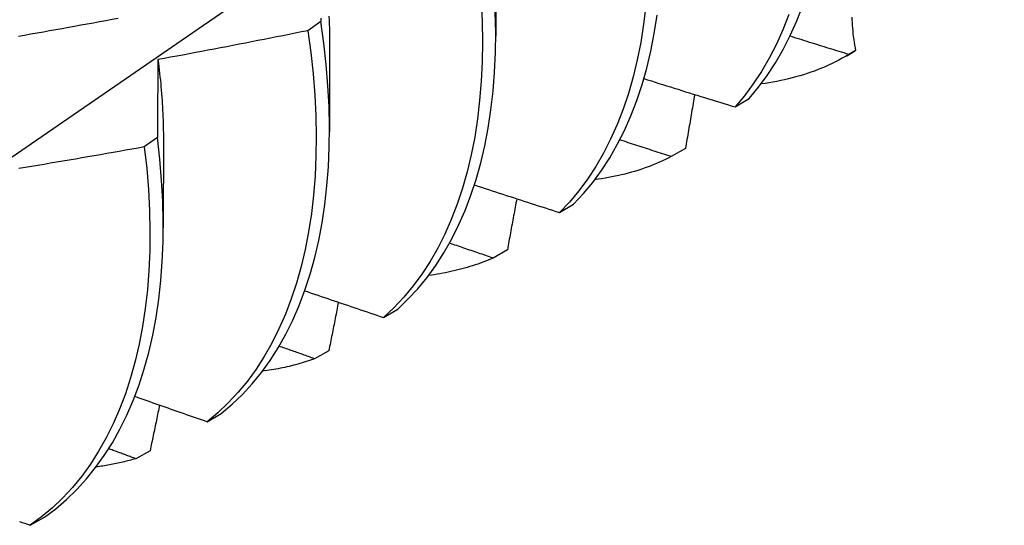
# Model space of a CAD drawing. Header units: inches. Extents: x 25 to 728, y 80 to 333.
# Tile 140 of 160: x 687.204 to 687.41, y 276.634 to 276.739. Entities that reach past the tile are written whole.
import ezdxf

# ---------------------------------------------------------------- set-up
doc = ezdxf.new("R2010")
doc.units = ezdxf.units.IN
doc.header["$MEASUREMENT"] = 0
doc.layers.add('Visible Edges(ANSI)', color=7, linetype='Continuous', lineweight=25)

msp = doc.modelspace()

# ---------------------------------------------------------------- linework, layer by layer
at = {"layer": 'Visible Edges(ANSI)'}
for p, q in [((687.30389, 276.75448), (687.30386, 276.73603)), ((687.26724, 276.73913), (687.26451, 276.73718)), ((687.26909, 276.73444), (687.26907, 276.71599)), ((687.37734, 276.73192), (687.37861, 276.73265)), ((687.3792, 276.733), (687.3778, 276.73219)), ((687.35397, 276.72121), (687.3569, 276.72299)), ((687.23304, 276.7148), (687.2303, 276.71285)), ((687.23429, 276.7144), (687.23427, 276.69595)), ((687.34358, 276.71253), (687.3406, 276.71082)), ((687.31723, 276.69912), (687.32017, 276.70088)), ((687.3063, 276.6913), (687.30331, 276.6896)), ((687.28039, 276.67716), (687.28334, 276.67891)), ((687.26893, 276.67021), (687.26594, 276.66853)), ((687.24345, 276.65535), (687.24641, 276.65709)), ((687.2315, 276.64928), (687.2285, 276.64761)), ((687.20643, 276.63367), (687.2094, 276.6354))]:
    msp.add_line(p, q, dxfattribs=at)
at = {"layer": 'Visible Edges(ANSI)', "flags": 128}
for points in [[(687.19477, 276.70542), (687.21651, 276.72033), (687.2382, 276.73526), (687.25986, 276.75021), (687.28147, 276.76518), (687.30305, 276.78016), (687.32458, 276.79516), (687.34608, 276.81017), (687.36753, 276.8252), (687.38895, 276.84023), (687.41033, 276.85528)], [(687.30079, 276.74348), (687.301, 276.73913), (687.30108, 276.73487), (687.30102, 276.73068), (687.30083, 276.72659), (687.3005, 276.72259), (687.30005, 276.7187), (687.29946, 276.7149), (687.29873, 276.71122), (687.29788, 276.70765), (687.2969, 276.70421), (687.29579, 276.70088), (687.29456, 276.69769), (687.2932, 276.69462), (687.29171, 276.69169), (687.29011, 276.6889), (687.28839, 276.68625), (687.28656, 276.68375), (687.28461, 276.6814), (687.28255, 276.6792), (687.28039, 276.67716)], [(687.33528, 276.7424), (687.33481, 276.73851), (687.33421, 276.73472), (687.33348, 276.73105), (687.33262, 276.72749), (687.33164, 276.72405), (687.33052, 276.72073), (687.32928, 276.71754), (687.32791, 276.71448), (687.32642, 276.71156), (687.32481, 276.70878), (687.32309, 276.70614), (687.32125, 276.70365), (687.31929, 276.70131), (687.31723, 276.69912)], [(687.3569, 276.72299), (687.35886, 276.72533), (687.3607, 276.72782), (687.36242, 276.73047), (687.36403, 276.73325), (687.36552, 276.73617), (687.36688, 276.73923), (687.36812, 276.74242)], [(687.26895, 276.74019), (687.26899, 276.73936), (687.26902, 276.73853), (687.26904, 276.73771), (687.26906, 276.73688), (687.26908, 276.73607), (687.26909, 276.73525), (687.26909, 276.73444)], [(687.28334, 276.67891), (687.28549, 276.68097), (687.28755, 276.68318), (687.28949, 276.68554), (687.29131, 276.68805), (687.29302, 276.69071), (687.29461, 276.69351), (687.29609, 276.69645), (687.29744, 276.69952), (687.29866, 276.70273), (687.29976, 276.70607), (687.30073, 276.70952), (687.30158, 276.7131), (687.30229, 276.71679), (687.30287, 276.72059), (687.30332, 276.72449), (687.30363, 276.7285), (687.30382, 276.7326), (687.30386, 276.73679), (687.30378, 276.74106)], [(687.32017, 276.70088), (687.32223, 276.70308), (687.32417, 276.70544), (687.326, 276.70794), (687.32772, 276.71059), (687.32932, 276.71338), (687.3308, 276.71631), (687.33216, 276.71938), (687.33339, 276.72258), (687.3345, 276.7259), (687.33548, 276.72935), (687.33633, 276.73292), (687.33705, 276.73661), (687.33764, 276.7404)], [(687.36525, 276.74057), (687.364, 276.73739), (687.36262, 276.73434), (687.36113, 276.73143), (687.35951, 276.72866), (687.35778, 276.72603), (687.35593, 276.72355), (687.35397, 276.72121)], [(687.20394, 276.73603), (687.20525, 276.73626), (687.20656, 276.73649), (687.20787, 276.73672), (687.20917, 276.73695), (687.21048, 276.73719), (687.21179, 276.73742), (687.21309, 276.73766), (687.2144, 276.73789), (687.21571, 276.73813), (687.21701, 276.73837), (687.21832, 276.73861), (687.21963, 276.73885), (687.22093, 276.73909), (687.22224, 276.73934), (687.22354, 276.73958), (687.22485, 276.73983)], [(687.24641, 276.65709), (687.24867, 276.65899), (687.25082, 276.66106), (687.25286, 276.66327), (687.2548, 276.66565), (687.25662, 276.66817), (687.25832, 276.67083), (687.25991, 276.67364), (687.26137, 276.67659), (687.26271, 276.67967), (687.26393, 276.68289), (687.26502, 276.68623), (687.26599, 276.68969), (687.26682, 276.69327), (687.26753, 276.69697), (687.2681, 276.70078), (687.26854, 276.70469), (687.26885, 276.7087), (687.26902, 276.71281), (687.26906, 276.717), (687.26897, 276.72128), (687.26874, 276.72564), (687.26837, 276.73007), (687.26788, 276.73457), (687.26724, 276.73913)], [(687.26725, 276.73979), (687.26724, 276.73913)], [(687.3784, 276.74003), (687.37842, 276.73945), (687.37845, 276.73886), (687.37849, 276.73828), (687.37853, 276.73769), (687.37859, 276.73711), (687.37865, 276.73652), (687.37872, 276.73593), (687.3788, 276.73535), (687.37889, 276.73476), (687.37899, 276.73417), (687.37909, 276.73359), (687.3792, 276.733)], [(687.26451, 276.73718), (687.26321, 276.73691), (687.2619, 276.73665), (687.2606, 276.73639), (687.2593, 276.73613), (687.25799, 276.73587), (687.25669, 276.73561), (687.25538, 276.73535), (687.25408, 276.73509), (687.25277, 276.73483), (687.25146, 276.73458), (687.25016, 276.73433), (687.24885, 276.73407), (687.24754, 276.73382), (687.24624, 276.73357), (687.24493, 276.73332), (687.24362, 276.73307), (687.24231, 276.73283), (687.24101, 276.73258), (687.2397, 276.73233), (687.23839, 276.73209), (687.23708, 276.73185), (687.23577, 276.73161), (687.23446, 276.73137), (687.23315, 276.73113)], [(687.26451, 276.73718), (687.26513, 276.73262), (687.26562, 276.72813), (687.26598, 276.7237), (687.2662, 276.71935), (687.26628, 276.71508), (687.26623, 276.71089), (687.26605, 276.70679), (687.26573, 276.70279), (687.26528, 276.69889), (687.2647, 276.69509), (687.26398, 276.6914), (687.26314, 276.68782), (687.26216, 276.68437), (687.26106, 276.68104), (687.25983, 276.67783), (687.25848, 276.67476), (687.25701, 276.67182), (687.25541, 276.66902), (687.2537, 276.66637), (687.25187, 276.66386), (687.24993, 276.6615), (687.24788, 276.65929), (687.24572, 276.65724), (687.24345, 276.65535)], [(687.3778, 276.73219), (687.37729, 276.73235), (687.37677, 276.73251), (687.37626, 276.73267), (687.37574, 276.73283), (687.37523, 276.73299), (687.37471, 276.73314), (687.37419, 276.7333), (687.37368, 276.73346), (687.37316, 276.73362), (687.37265, 276.73378), (687.37213, 276.73394), (687.37162, 276.7341), (687.3711, 276.73426), (687.37059, 276.73442), (687.37008, 276.73458), (687.36956, 276.73474), (687.36905, 276.7349), (687.36853, 276.73506), (687.36802, 276.73523), (687.3675, 276.73539), (687.36699, 276.73555), (687.36648, 276.73571), (687.36596, 276.73587), (687.36545, 276.73603)], [(687.3778, 276.73219), (687.37711, 276.73179), (687.37641, 276.7314), (687.37571, 276.73102), (687.375, 276.73066), (687.37428, 276.73031), (687.37355, 276.72997), (687.37282, 276.72964), (687.37208, 276.72933), (687.37133, 276.72903), (687.37058, 276.72874), (687.36982, 276.72847), (687.36906, 276.7282), (687.36829, 276.72795), (687.36751, 276.72771), (687.36672, 276.72749), (687.36593, 276.72728), (687.36514, 276.72708), (687.36434, 276.72689), (687.36353, 276.72672), (687.36272, 276.72656), (687.3619, 276.72641), (687.36107, 276.72627), (687.36024, 276.72615), (687.35941, 276.72604)], [(687.23315, 276.73113), (687.23315, 276.73046), (687.23314, 276.72979), (687.23313, 276.72912), (687.23313, 276.72845), (687.23312, 276.72777), (687.23312, 276.7271), (687.23311, 276.72643), (687.23311, 276.72575), (687.2331, 276.72507), (687.2331, 276.72439), (687.23309, 276.72372), (687.23309, 276.72304), (687.23308, 276.72236), (687.23308, 276.72167), (687.23308, 276.72099), (687.23307, 276.72031), (687.23307, 276.71962), (687.23306, 276.71893), (687.23306, 276.71825), (687.23306, 276.71756), (687.23305, 276.71687), (687.23305, 276.71618), (687.23305, 276.71549), (687.23304, 276.7148)], [(687.23315, 276.73113), (687.23325, 276.73041), (687.23334, 276.72969), (687.23342, 276.72897), (687.2335, 276.72825), (687.23358, 276.72754), (687.23366, 276.72683), (687.23373, 276.72612), (687.23379, 276.72541), (687.23385, 276.72471), (687.23391, 276.724), (687.23397, 276.7233), (687.23402, 276.7226), (687.23406, 276.72191), (687.2341, 276.72121), (687.23414, 276.72052), (687.23418, 276.71983), (687.23421, 276.71914), (687.23423, 276.71846), (687.23425, 276.71778), (687.23427, 276.7171), (687.23428, 276.71642), (687.23429, 276.71574), (687.2343, 276.71507), (687.2343, 276.7144)], [(687.33487, 276.72715), (687.33566, 276.7269), (687.33646, 276.72665), (687.33725, 276.7264), (687.33804, 276.72615), (687.33884, 276.7259), (687.33963, 276.72565), (687.34043, 276.7254), (687.34122, 276.72516), (687.34202, 276.72491), (687.34281, 276.72466), (687.34361, 276.72441), (687.3444, 276.72417), (687.3452, 276.72392), (687.346, 276.72367), (687.34679, 276.72342), (687.34759, 276.72318), (687.34839, 276.72293), (687.34918, 276.72269), (687.34998, 276.72244), (687.35078, 276.72219), (687.35158, 276.72195), (687.35237, 276.7217), (687.35317, 276.72146), (687.35397, 276.72121)], [(687.34551, 276.72382), (687.34543, 276.72335), (687.34535, 276.72288), (687.34527, 276.72241), (687.34519, 276.72194), (687.34511, 276.72147), (687.34503, 276.721), (687.34495, 276.72053), (687.34487, 276.72006), (687.34479, 276.71959), (687.34471, 276.71912), (687.34463, 276.71865), (687.34455, 276.71818), (687.34447, 276.71771), (687.34439, 276.71724), (687.34431, 276.71677), (687.34423, 276.7163), (687.34414, 276.71583), (687.34406, 276.71535), (687.34398, 276.71488), (687.3439, 276.71441), (687.34382, 276.71394), (687.34374, 276.71347), (687.34366, 276.713), (687.34358, 276.71253)], [(687.2094, 276.6354), (687.21175, 276.63715), (687.214, 276.63907), (687.21615, 276.64114), (687.21818, 276.64337), (687.22011, 276.64575), (687.22192, 276.64828), (687.22362, 276.65096), (687.2252, 276.65377), (687.22666, 276.65673), (687.22799, 276.65982), (687.2292, 276.66304), (687.23029, 276.66639), (687.23124, 276.66986), (687.23207, 276.67345), (687.23277, 276.67716), (687.23333, 276.68097), (687.23377, 276.68489), (687.23407, 276.6889), (687.23423, 276.69301), (687.23426, 276.69721), (687.23416, 276.7015), (687.23392, 276.70586), (687.23355, 276.71029), (687.23304, 276.7148)], [(687.3406, 276.71082), (687.34015, 276.71097), (687.3397, 276.71111), (687.33925, 276.71126), (687.3388, 276.7114), (687.33835, 276.71155), (687.3379, 276.7117), (687.33745, 276.71184), (687.337, 276.71199), (687.33655, 276.71213), (687.3361, 276.71228), (687.33565, 276.71242), (687.3352, 276.71257), (687.33476, 276.71272), (687.33431, 276.71286), (687.33386, 276.71301), (687.33341, 276.71316), (687.33296, 276.7133), (687.33251, 276.71345), (687.33206, 276.71359), (687.33162, 276.71374), (687.33117, 276.71389), (687.33072, 276.71403), (687.33027, 276.71418), (687.32982, 276.71433)], [(687.2303, 276.71285), (687.22899, 276.71262), (687.22768, 276.71238), (687.22637, 276.71215), (687.22506, 276.71191), (687.22375, 276.71168), (687.22244, 276.71145), (687.22112, 276.71122), (687.21981, 276.71099), (687.2185, 276.71076), (687.21719, 276.71054), (687.21587, 276.71031), (687.21456, 276.71009), (687.21325, 276.70987), (687.21193, 276.70964), (687.21062, 276.70942), (687.20931, 276.7092), (687.20799, 276.70898), (687.20668, 276.70877), (687.20536, 276.70855), (687.20405, 276.70834)], [(687.2303, 276.71285), (687.2308, 276.70835), (687.23116, 276.70392), (687.23139, 276.69957), (687.23148, 276.69529), (687.23144, 276.6911), (687.23126, 276.68699), (687.23095, 276.68298), (687.23051, 276.67907), (687.22994, 276.67527), (687.22923, 276.67157), (687.22839, 276.66799), (687.22742, 276.66453), (687.22633, 276.66119), (687.22511, 276.65798), (687.22377, 276.6549), (687.2223, 276.65195), (687.22071, 276.64915), (687.21901, 276.64648), (687.21719, 276.64396), (687.21525, 276.6416), (687.2132, 276.63938), (687.21105, 276.63732), (687.20879, 276.63541), (687.20643, 276.63367)], [(687.3406, 276.71082), (687.33998, 276.71052), (687.33937, 276.71022), (687.33875, 276.70993), (687.33812, 276.70965), (687.33749, 276.70938), (687.33685, 276.70912), (687.33621, 276.70886), (687.33556, 276.70862), (687.33491, 276.70839), (687.33425, 276.70816), (687.33359, 276.70795), (687.33293, 276.70774), (687.33226, 276.70754), (687.33158, 276.70736), (687.33091, 276.70718), (687.33022, 276.70701), (687.32954, 276.70685), (687.32884, 276.7067), (687.32815, 276.70656), (687.32745, 276.70643), (687.32674, 276.70631), (687.32604, 276.7062), (687.32532, 276.7061), (687.32461, 276.706)], [(687.2994, 276.70491), (687.30014, 276.70466), (687.30088, 276.70442), (687.30162, 276.70418), (687.30236, 276.70394), (687.3031, 276.70369), (687.30384, 276.70345), (687.30459, 276.70321), (687.30533, 276.70297), (687.30607, 276.70272), (687.30681, 276.70248), (687.30755, 276.70224), (687.3083, 276.702), (687.30904, 276.70176), (687.30978, 276.70152), (687.31053, 276.70128), (687.31127, 276.70104), (687.31201, 276.7008), (687.31276, 276.70056), (687.3135, 276.70032), (687.31425, 276.70008), (687.31499, 276.69984), (687.31574, 276.6996), (687.31648, 276.69936), (687.31723, 276.69912)], [(687.30826, 276.70201), (687.30818, 276.70157), (687.3081, 276.70112), (687.30801, 276.70068), (687.30793, 276.70023), (687.30785, 276.69978), (687.30777, 276.69934), (687.30769, 276.69889), (687.30761, 276.69844), (687.30753, 276.698), (687.30745, 276.69755), (687.30736, 276.6971), (687.30728, 276.69666), (687.3072, 276.69621), (687.30712, 276.69576), (687.30704, 276.69532), (687.30695, 276.69487), (687.30687, 276.69442), (687.30679, 276.69398), (687.30671, 276.69353), (687.30663, 276.69308), (687.30654, 276.69264), (687.30646, 276.69219), (687.30638, 276.69174), (687.3063, 276.6913)], [(687.30331, 276.6896), (687.30293, 276.68973), (687.30255, 276.68986), (687.30217, 276.68999), (687.30178, 276.69012), (687.3014, 276.69025), (687.30102, 276.69038), (687.30064, 276.69051), (687.30026, 276.69063), (687.29988, 276.69076), (687.2995, 276.69089), (687.29912, 276.69102), (687.29874, 276.69115), (687.29836, 276.69128), (687.29798, 276.69141), (687.2976, 276.69154), (687.29722, 276.69167), (687.29684, 276.6918), (687.29646, 276.69193), (687.29608, 276.69206), (687.2957, 276.69219), (687.29532, 276.69232), (687.29494, 276.69245), (687.29456, 276.69257), (687.29418, 276.6927)], [(687.30331, 276.6896), (687.30278, 276.68938), (687.30225, 276.68916), (687.30172, 276.68895), (687.30118, 276.68874), (687.30065, 276.68854), (687.3001, 276.68834), (687.29956, 276.68816), (687.29901, 276.68798), (687.29846, 276.6878), (687.2979, 276.68763), (687.29734, 276.68747), (687.29678, 276.68732), (687.29622, 276.68717), (687.29565, 276.68703), (687.29508, 276.68689), (687.2945, 276.68676), (687.29393, 276.68664), (687.29335, 276.68652), (687.29276, 276.68641), (687.29218, 276.68631), (687.29159, 276.68621), (687.291, 276.68612), (687.29041, 276.68604), (687.28981, 276.68597)], [(687.26388, 276.68275), (687.26457, 276.68251), (687.26525, 276.68228), (687.26594, 276.68204), (687.26663, 276.68181), (687.26731, 276.68158), (687.268, 276.68134), (687.26869, 276.68111), (687.26937, 276.68088), (687.27006, 276.68064), (687.27075, 276.68041), (687.27143, 276.68018), (687.27212, 276.67994), (687.27281, 276.67971), (687.2735, 276.67948), (687.27418, 276.67925), (687.27487, 276.67901), (687.27556, 276.67878), (687.27625, 276.67855), (687.27694, 276.67832), (687.27763, 276.67809), (687.27832, 276.67786), (687.27901, 276.67762), (687.2797, 276.67739), (687.28039, 276.67716)], [(687.27092, 276.68035), (687.27084, 276.67993), (687.27076, 276.67951), (687.27067, 276.67909), (687.27059, 276.67866), (687.27051, 276.67824), (687.27043, 276.67782), (687.27034, 276.6774), (687.27026, 276.67697), (687.27018, 276.67655), (687.2701, 276.67613), (687.27001, 276.67571), (687.26993, 276.67529), (687.26985, 276.67486), (687.26977, 276.67444), (687.26968, 276.67402), (687.2696, 276.6736), (687.26952, 276.67317), (687.26943, 276.67275), (687.26935, 276.67233), (687.26927, 276.67191), (687.26918, 276.67148), (687.2691, 276.67106), (687.26902, 276.67064), (687.26893, 276.67021)], [(687.26594, 276.66853), (687.26563, 276.66864), (687.26532, 276.66875), (687.26501, 276.66886), (687.2647, 276.66897), (687.26439, 276.66908), (687.26408, 276.66919), (687.26377, 276.6693), (687.26346, 276.66941), (687.26315, 276.66952), (687.26285, 276.66963), (687.26254, 276.66973), (687.26223, 276.66984), (687.26192, 276.66995), (687.26161, 276.67006), (687.2613, 276.67017), (687.26099, 276.67028), (687.26068, 276.67039), (687.26037, 276.6705), (687.26006, 276.67061), (687.25975, 276.67072), (687.25944, 276.67083), (687.25913, 276.67094), (687.25882, 276.67105), (687.25852, 276.67116)], [(687.26594, 276.66853), (687.26551, 276.66838), (687.26507, 276.66823), (687.26464, 276.66808), (687.2642, 276.66793), (687.26376, 276.66779), (687.26331, 276.66766), (687.26287, 276.66753), (687.26242, 276.6674), (687.26197, 276.66728), (687.26152, 276.66716), (687.26107, 276.66704), (687.26061, 276.66693), (687.26016, 276.66682), (687.2597, 276.66672), (687.25924, 276.66662), (687.25878, 276.66653), (687.25831, 276.66644), (687.25785, 276.66635), (687.25738, 276.66627), (687.25691, 276.66619), (687.25644, 276.66612), (687.25596, 276.66605), (687.25549, 276.66599), (687.25501, 276.66593)], [(687.22833, 276.66067), (687.22896, 276.66044), (687.22958, 276.66022), (687.23021, 276.66), (687.23084, 276.65978), (687.23147, 276.65955), (687.2321, 276.65933), (687.23273, 276.65911), (687.23336, 276.65889), (687.23399, 276.65866), (687.23462, 276.65844), (687.23525, 276.65822), (687.23588, 276.658), (687.23651, 276.65778), (687.23714, 276.65756), (687.23777, 276.65733), (687.2384, 276.65711), (687.23903, 276.65689), (687.23966, 276.65667), (687.24029, 276.65645), (687.24093, 276.65623), (687.24156, 276.65601), (687.24219, 276.65579), (687.24282, 276.65557), (687.24345, 276.65535)], [(687.23349, 276.65884), (687.23341, 276.65844), (687.23333, 276.65804), (687.23325, 276.65765), (687.23316, 276.65725), (687.23308, 276.65685), (687.233, 276.65645), (687.23292, 276.65605), (687.23283, 276.65565), (687.23275, 276.65526), (687.23267, 276.65486), (687.23258, 276.65446), (687.2325, 276.65406), (687.23242, 276.65366), (687.23233, 276.65327), (687.23225, 276.65287), (687.23217, 276.65247), (687.23208, 276.65207), (687.232, 276.65167), (687.23192, 276.65127), (687.23183, 276.65088), (687.23175, 276.65048), (687.23167, 276.65008), (687.23158, 276.64968), (687.2315, 276.64928)], [(687.2285, 276.64761), (687.22826, 276.6477), (687.22803, 276.64779), (687.22779, 276.64787), (687.22756, 276.64796), (687.22732, 276.64805), (687.22708, 276.64813), (687.22685, 276.64822), (687.22661, 276.6483), (687.22638, 276.64839), (687.22614, 276.64848), (687.22591, 276.64856), (687.22567, 276.64865), (687.22543, 276.64874), (687.2252, 276.64882), (687.22496, 276.64891), (687.22473, 276.649), (687.22449, 276.64908), (687.22426, 276.64917), (687.22402, 276.64926), (687.22378, 276.64934), (687.22355, 276.64943), (687.22331, 276.64952), (687.22308, 276.6496), (687.22284, 276.64969)], [(687.2285, 276.64761), (687.22817, 276.64751), (687.22783, 276.64742), (687.2275, 276.64732), (687.22716, 276.64723), (687.22682, 276.64714), (687.22648, 276.64706), (687.22615, 276.64697), (687.2258, 276.64689), (687.22546, 276.64681), (687.22512, 276.64673), (687.22478, 276.64665), (687.22443, 276.64658), (687.22409, 276.64651), (687.22374, 276.64644), (687.22339, 276.64638), (687.22304, 276.64631), (687.22269, 276.64625), (687.22234, 276.64619), (687.22199, 276.64614), (687.22164, 276.64608), (687.22128, 276.64603), (687.22093, 276.64598), (687.22057, 276.64593), (687.22021, 276.64589)], [(687.20414, 276.6345), (687.20471, 276.63429), (687.20529, 276.63409), (687.20586, 276.63388), (687.20643, 276.63367)]]:
    msp.add_lwpolyline(points, dxfattribs=at)
at = {"layer": 'Visible Edges(ANSI)'}
msp.add_ellipse((687.301, 276.86741), major_axis=(0.07761, -0.13476), ratio=0.578093, start_param=0, end_param=0.007677, dxfattribs=at)

doc.saveas('drawing.dxf')
